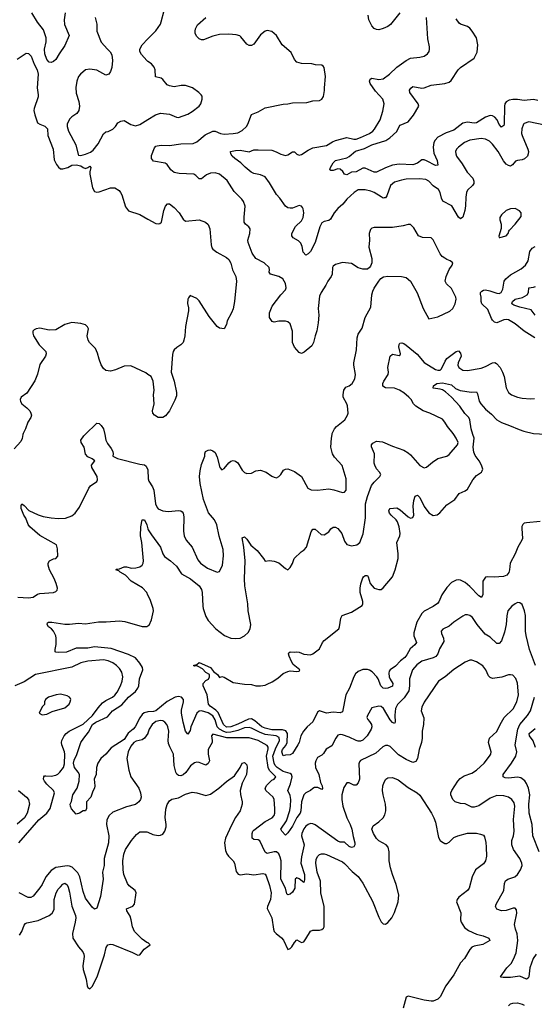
# Model space of a CAD drawing. Header units: inches. Extents: x 2134017 to 2292458, y 756222 to 916513.
# Tile 73 of 256: x 2138872 to 2143398, y 844988 to 853650. Entities that reach past the tile are written whole.
import ezdxf

# ---------------------------------------------------------------- set-up
doc = ezdxf.new("R2010")
doc.units = ezdxf.units.IN
doc.header["$MEASUREMENT"] = 0
for name, color, linetype in [('C1834', 7, 'Continuous'), ('C1835', 7, 'Continuous'), ('C1844', 7, 'Continuous'), ('C1845', 7, 'Continuous')]:
    doc.layers.add(name, color=color, linetype=linetype)

msp = doc.modelspace()

# ---------------------------------------------------------------- linework, layer by layer
at = {"layer": 'C1834', "color": 5}
for points, elevation in [([(2138900.2, 850000), (2138894.2, 849965.8), (2138881.5, 849938.5), (2138824.1, 849875.9)], 480), ([(2138856, 848570), (2138950, 848563.6), (2138989, 848570), (2139030, 848595.5), (2139050, 848602.4), (2139169.5, 848610.5), (2139190, 848618.8), (2139201.2, 848630), (2139203.7, 848650), (2139191.8, 848690), (2139174.9, 848734.9), (2139132.7, 848810), (2139121.2, 848850), (2139122, 848870), (2139135.3, 848890), (2139170, 848906.8), (2139189.2, 848910.8), (2139208.7, 848930), (2139204.7, 848995.3), (2139195.1, 849030), (2139050, 849112.8), (2138959.8, 849190), (2138946.2, 849210), (2138924.7, 849264.7), (2138909.8, 849290), (2138885.7, 849350), (2138884, 849376), (2138890, 849390.4), (2138910, 849376.3), (2138952.9, 849332.9), (2139035.1, 849295.1), (2139079.7, 849279.7), (2139148.2, 849268.2), (2139210, 849261.3), (2139275.5, 849264.5), (2139330, 849285.7), (2139358.7, 849310), (2139399.1, 849360.9), (2139479.3, 849530), (2139496, 849550), (2139551.4, 849588.6), (2139557.2, 849602.8), (2139553.6, 849630), (2139506.6, 849710), (2139503, 849730), (2139532.3, 849770), (2139508.2, 849788.2), (2139470, 849804), (2139450, 849827.3), (2139438.4, 849890), (2139412.3, 849930), (2139409.6, 849949.6), (2139437, 849990), (2139447.2, 850000)], 460), ([(2139620.3, 850000), (2139630.3, 849950), (2139643, 849923), (2139677.6, 849877.6), (2139690.8, 849850), (2139694.8, 849830), (2139691.3, 849810), (2139731.3, 849790), (2139930, 849740.2), (2139970, 849735.3), (2139983.6, 849723.6), (2140000, 849690.5)], 460), ([(2140000, 848588.7), (2139989.7, 848610), (2139952.2, 848652.2), (2139851.6, 848710), (2139802.3, 848762.3), (2139755.1, 848790), (2139742.5, 848802.5), (2139719, 848810), (2139724.1, 848815.9), (2139750, 848819.1), (2139790, 848835.3), (2139810, 848836.5), (2139853.9, 848826.1), (2139892.9, 848827.1), (2139930, 848837.6), (2139950, 848850.5), (2139959.2, 848870), (2139960.3, 848890), (2139947.6, 849050), (2139935.5, 849110), (2139936.8, 849190), (2139950, 849250.6), (2139970.3, 849250), (2139990, 849206), (2140000, 849172.4)], 440), ([(2140000, 847560), (2139990, 847559.1), (2139968.1, 847551.9), (2139950, 847537), (2139930, 847509.1), (2139887.4, 847430), (2139870.1, 847409.9), (2139825.7, 847374.3), (2139790, 847318.3), (2139676.5, 847243.5), (2139630, 847188), (2139584.7, 847150), (2139560.2, 847110), (2139546.7, 847070), (2139544.9, 847010), (2139527.7, 846970), (2139533, 846910), (2139530.4, 846890), (2139516.1, 846863.9), (2139497.1, 846810), (2139461, 846770), (2139458.8, 846710), (2139450, 846689), (2139430, 846689), (2139398, 846670), (2139370, 846661.2), (2139328.6, 846708.6), (2139317.6, 846730), (2139316.2, 846750), (2139326.5, 846773.5), (2139339.7, 846830), (2139377.4, 846890), (2139396.3, 846950), (2139398, 847010), (2139387.1, 847030), (2139353, 847070), (2139346, 847110), (2139350, 847136.1), (2139374, 847186), (2139410, 847290.2), (2139435.8, 847330), (2139478.5, 847381.5), (2139511.7, 847450), (2139540.2, 847470), (2139643.6, 847516.4), (2139688.1, 847570), (2139770, 847622.9), (2139830, 847689.1), (2139890, 847738.8), (2139911.4, 847770), (2139918.9, 847790), (2139924.5, 847850), (2139955.5, 847930), (2139951.3, 847950), (2139928.3, 847990), (2139890, 848034.9), (2139830, 848065.8), (2139677.8, 848117.9), (2139530, 848132.2), (2139470, 848120.2), (2139370, 848120.3), (2139284.8, 848084.8), (2139210, 848082), (2139190, 848086.6), (2139185.2, 848090), (2139185.2, 848110), (2139193.6, 848153.6), (2139194, 848210), (2139189, 848230), (2139169.2, 848270), (2139151.5, 848291.5), (2139126, 848310), (2139113.2, 848330), (2139115.3, 848344.7), (2139126, 848350), (2139154, 848350), (2139270, 848332.6), (2139310, 848331.3), (2139390, 848339.7), (2139450, 848335.2), (2139566, 848354), (2139632.1, 848352.1), (2139750, 848361.2), (2139796.3, 848356.3), (2139950, 848310.5), (2139989.5, 848310.5), (2140000, 848316.8)], 440), ([(2138864.8, 846410), (2139041, 846610), (2139110.8, 846670), (2139141.4, 846710), (2139176.8, 846850), (2139170.5, 846870.5), (2139110, 846923.5), (2139088.7, 846950), (2139081.7, 846970), (2139082.9, 846990), (2139090, 846997.1), (2139101.1, 846998.9), (2139150, 846995.8), (2139190, 847002.7), (2139207.9, 847012.1), (2139226.3, 847030), (2139256, 847070), (2139264.9, 847104.9), (2139269.7, 847190), (2139266.3, 847210), (2139241.7, 847270), (2139239.2, 847290), (2139241.5, 847310), (2139264.2, 847350), (2139281, 847370), (2139306.6, 847390), (2139430, 847454), (2139513.7, 847530), (2139562.6, 847597.4), (2139600.8, 847639.2), (2139630, 847659.4), (2139689.7, 847690), (2139710, 847707.1), (2139730, 847734), (2139759.2, 847790), (2139773.3, 847830), (2139778, 847870), (2139769.8, 847909.8), (2139750, 847942.9), (2139724.2, 847970), (2139690, 847993.1), (2139650, 848010.8), (2139610, 848019.3), (2139470, 848008.1), (2139410, 847992.2), (2139330, 847954.5), (2139010, 847889.2), (2138910, 847826.4), (2138830, 847788.4)], 460), ([(2140000, 847374.8), (2139998.5, 847370), (2139970.7, 847329.3), (2139950, 847316.1), (2139897.6, 847302.4), (2139874.9, 847290), (2139850, 847258.7), (2139824.9, 847210), (2139812.9, 847150), (2139832.4, 847047.6), (2139849.4, 846989.4), (2139919.6, 846890), (2139934.3, 846850), (2139939.5, 846810), (2139933.7, 846790), (2139920.4, 846770), (2139890, 846745.6), (2139810, 846726.6), (2139690, 846678.3), (2139659.5, 846650), (2139637.4, 846610), (2139635.8, 846570), (2139655.2, 846470), (2139653.4, 846410), (2139615, 846270), (2139614.3, 846210), (2139601.1, 846150), (2139605.8, 846090), (2139582.7, 845937.3), (2139550, 845833.2), (2139530, 845823.7), (2139510, 845841.6), (2139450, 845922.7), (2139430, 845979.3), (2139402.2, 846110), (2139384.6, 846144.6), (2139333.4, 846193.4), (2139310, 846204.1), (2139290, 846205.9), (2139190, 846190.4), (2139150, 846165.2), (2139103.2, 846110), (2139070, 846043), (2139050, 846012.8), (2138990, 845939.5), (2138970, 845926.6), (2138946.5, 845926.5), (2138867.6, 845967.6)], 460), ([(2138860.5, 846870), (2138930.7, 846810.7), (2138948.2, 846790), (2138959.2, 846750), (2138938.9, 846670), (2138913.6, 846630), (2138848.5, 846571.5)], 480), ([(2140000, 845530.2), (2139990, 845532.4), (2139950, 845561.8), (2139883, 845630), (2139864, 845670), (2139852.5, 845732.5), (2139842.4, 845762.4), (2139815.5, 845810), (2139811, 845829), (2139867.1, 845852.9), (2139881.6, 845870), (2139895.3, 845970), (2139886.4, 845990), (2139835.3, 846030), (2139820.8, 846050), (2139788.2, 846130), (2139780.7, 846170), (2139779.1, 846250), (2139786.9, 846310), (2139803.2, 846350), (2139854.6, 846430), (2139898.2, 846481.8), (2139930, 846504.4), (2139990, 846506.6), (2140000, 846502.2)], 480), ([(2138870, 845595.6), (2138890, 845627.6), (2138910, 845685.1), (2138922, 845698), (2138935.3, 845704.7), (2139033.5, 845726.5), (2139130.2, 845769.8), (2139157.6, 845790), (2139170.3, 845810), (2139173.9, 845826.1), (2139175.6, 845910), (2139191.8, 845970), (2139210, 846000.7), (2139230, 846022.9), (2139250, 846043.7), (2139270, 846054), (2139290, 846039.3), (2139297.6, 846017.6), (2139310, 845974), (2139330.5, 845850.5), (2139362, 845770), (2139365.1, 845750), (2139361.1, 845710), (2139337.6, 845610), (2139340.4, 845570), (2139390, 845493.7), (2139426.6, 845450), (2139436.2, 845430), (2139437.8, 845410), (2139427.8, 845327.8), (2139430, 845294), (2139455.3, 845210), (2139465.4, 845150), (2139470, 845137.2), (2139490, 845123.7), (2139510, 845146), (2139554, 845230), (2139617.6, 845422.4), (2139631.7, 845488.3), (2139647.4, 845512.6), (2139670, 845517.7), (2139690, 845513.6), (2139864.4, 845444.4), (2139910, 845420.5), (2139930, 845424.5), (2139967, 845473), (2140000, 845496.6)], 480)]:
    msp.add_lwpolyline(points, dxfattribs=dict(at, elevation=elevation))
at = {"layer": 'C1834', "color": 5, "elevation": 480}
msp.add_lwpolyline([(2139230, 847715.1), (2139192, 847710), (2139124.7, 847690), (2139098, 847670), (2139091, 847650), (2139090, 847626), (2139070, 847606), (2139044.7, 847550), (2139070, 847536), (2139110, 847542), (2139156.6, 847563.4), (2139270, 847594.9), (2139307, 847630), (2139317, 847650), (2139320.9, 847670), (2139318, 847678), (2139309, 847690), (2139290, 847700.9)], close=True, dxfattribs=at)
at = {"layer": 'C1835', "color": 5}
for points, elevation in [([(2139272.9, 853710), (2139264.3, 853650), (2139267.1, 853607.1), (2139307.9, 853510), (2139270, 853422.9), (2139218.7, 853350), (2139190, 853299.3), (2139170, 853282), (2139150, 853274), (2139130, 853276.2), (2139110, 853298.4), (2139092.8, 853350), (2139089.9, 853390.1), (2139103.7, 853456.3), (2139105, 853490), (2139081.7, 853561.7), (2139028.9, 853628.9), (2138977.7, 853710)], 460), ([(2139537.1, 853670), (2139550.4, 853610), (2139550.4, 853550), (2139590, 853451), (2139642.8, 853390), (2139667.9, 853367.9), (2139681.1, 853341.1), (2139688, 853290), (2139682, 853230), (2139670, 853195.3), (2139654.8, 853170), (2139630, 853161.2), (2139550, 853206), (2139490, 853215.1), (2139450, 853209.6), (2139405.5, 853170), (2139390, 853149.2), (2139373.4, 853110), (2139367, 853053), (2139370, 853004.7), (2139391.6, 852930), (2139398.3, 852890), (2139393.4, 852850), (2139374.1, 852825.9), (2139330, 852796.3), (2139310, 852775.1), (2139289.1, 852730), (2139289.2, 852709.2), (2139300.3, 852670), (2139364.9, 852550), (2139384.9, 852464.9), (2139390, 852458), (2139410, 852454.8), (2139450, 852467.3), (2139494.7, 852485.3), (2139518, 852502), (2139563, 852557), (2139610, 852644.7), (2139630, 852664.7), (2139650, 852666), (2139690, 852688), (2139714.5, 852710), (2139736.6, 852743.4), (2139761.5, 852758.5), (2139790, 852762), (2139849, 852729), (2139890, 852716.4), (2139930, 852728.8), (2140000, 852771.6)], 480), ([(2140000, 853282.2), (2139989.6, 853289.6), (2139943.7, 853343.7), (2139929.4, 853369.4), (2139929.5, 853390), (2139949.5, 853430), (2140000, 853480.6)], 480), ([(2138850, 853303.9), (2138930, 853354.3), (2138950, 853352.8), (2138972.8, 853330), (2138999.2, 853259.2), (2139026.9, 853210), (2139035.5, 853170), (2139025.7, 853050), (2139035.6, 852990), (2139034.5, 852970), (2138999.2, 852870), (2138997.4, 852850), (2139006, 852814), (2139030, 852742), (2139049.7, 852729.7), (2139094.5, 852714.6), (2139117.6, 852690), (2139120.8, 852630), (2139165.6, 852510), (2139176.5, 852416.5), (2139196.5, 852376.5), (2139213.6, 852353.6), (2139230, 852338), (2139250, 852338), (2139294, 852350), (2139330.9, 852369.1), (2139370, 852374), (2139410, 852364), (2139430, 852348.7), (2139450, 852342), (2139471.6, 852348.4), (2139490, 852362), (2139497.2, 852350), (2139489, 852311), (2139489.3, 852290), (2139511.8, 852170), (2139530, 852139.3), (2139550, 852132.3), (2139570, 852134.5), (2139670, 852171.5), (2139710, 852169.6), (2139746, 852146), (2139759.6, 852130), (2139770, 852109), (2139802.6, 852002.6), (2139830, 851969.2), (2139930, 851935.1), (2140000, 851895.6)], 480), ([(2140000, 850529.3), (2139982, 850542), (2139850, 850606), (2139790, 850602), (2139715.3, 850570), (2139670, 850557.3), (2139630, 850563), (2139610, 850580.5), (2139590, 850614.9), (2139570, 850664.9), (2139556.2, 850716.2), (2139537.5, 850757.5), (2139486.7, 850810), (2139473.6, 850830), (2139465.8, 850870), (2139476.4, 850930), (2139468.5, 850948.5), (2139450, 850964.9), (2139410, 850977.6), (2139330, 850987.2), (2139270, 850967.7), (2139190, 850921.5), (2139130, 850919.6), (2139050, 850936.3), (2139018, 850930), (2138999.3, 850920.7), (2138988.7, 850910), (2138986.3, 850893.7), (2138994.5, 850870), (2139043.5, 850790), (2139102.4, 850730), (2139106, 850710), (2139097.6, 850690), (2139050, 850618), (2139029, 850531), (2139006, 850474), (2138935.5, 850364.5), (2138885.2, 850330), (2138876.2, 850310), (2138879.7, 850290), (2138891.5, 850270), (2138936, 850236), (2138960.5, 850210), (2138971.1, 850190), (2138975.1, 850170), (2138969.7, 850150), (2138943, 850110), (2138922, 850050), (2138902, 850010), (2138900.2, 850000)], 480), ([(2139447.2, 850000), (2139550, 850101), (2139570, 850098), (2139590, 850081), (2139610, 850051), (2139620.3, 850000)], 460)]:
    msp.add_lwpolyline(points, dxfattribs=dict(at, elevation=elevation))
at = {"layer": 'C1844', "color": 5}
for points, elevation in [([(2140000, 849690.5), (2140000.2, 849690), (2140002.9, 849610), (2140009, 849591), (2140040.7, 849540.7), (2140051.8, 849511.8), (2140067, 849390), (2140079.7, 849359.7), (2140090, 849346.7), (2140130, 849327.9), (2140176.6, 849323.4), (2140273, 849333), (2140290, 849330.4), (2140301.1, 849321.1), (2140310.4, 849310), (2140316.9, 849276.9), (2140311.7, 849150), (2140318.9, 849110), (2140337, 849070), (2140389.2, 849009.2), (2140438.6, 848898.6), (2140462.4, 848870), (2140524, 848824), (2140610, 848790.6), (2140630, 848794.8), (2140656.4, 848850), (2140665.3, 848934.7), (2140660.3, 848990), (2140627.1, 849107.1), (2140606.3, 849206.3), (2140584.2, 849250), (2140531.6, 849311.6), (2140489.2, 849429.2), (2140458.6, 849570), (2140452.9, 849630), (2140458, 849682), (2140470, 849738), (2140499, 849810), (2140499, 849830), (2140506, 849850), (2140530, 849862.8), (2140550, 849866), (2140570, 849858), (2140590, 849842), (2140610, 849802), (2140630.9, 849710.9), (2140650, 849691.3), (2140670, 849701), (2140710, 849751), (2140730, 849766), (2140750, 849771), (2140770, 849766), (2140790, 849750.8), (2140830, 849686), (2140850, 849666.8), (2140870, 849657.3), (2140910, 849660.7), (2140950, 849680.5), (2140990, 849686), (2141041, 849670), (2141090, 849635.5), (2141110, 849624.9), (2141130, 849620.7), (2141150, 849630.8), (2141169.6, 849650.4), (2141192.7, 849687.3), (2141210, 849696), (2141230, 849698.8), (2141290, 849674.8), (2141350, 849630.8), (2141406.8, 849530), (2141434.4, 849514.4), (2141490.3, 849510.3), (2141590, 849521.8), (2141634.7, 849514.7), (2141710, 849491), (2141730, 849494.8), (2141742.7, 849510), (2141744.5, 849610), (2141707.8, 849727.8), (2141640.1, 849800.1), (2141622.4, 849830), (2141609.7, 849890), (2141613.6, 849970), (2141618.9, 850000)], 460), ([(2140000, 849172.4), (2140002.8, 849162.8), (2140030, 849118.8), (2140110, 849010.8), (2140130.3, 848950.3), (2140146.9, 848926.9), (2140198, 848890), (2140250, 848843.1), (2140295.8, 848775.8), (2140373.4, 848730), (2140451.4, 848670), (2140470, 848638), (2140478, 848610), (2140482, 848490), (2140486.9, 848470), (2140510, 848398.8), (2140530, 848364.9), (2140598, 848290), (2140673.7, 848233.7), (2140730.2, 848210.2), (2140770, 848205.2), (2140810, 848210.3), (2140850.6, 848229.4), (2140881.2, 848258.8), (2140899.8, 848290), (2140906, 848330), (2140882.6, 848450), (2140878.6, 848510), (2140852.4, 848670), (2140849.1, 848730), (2140854.7, 848890), (2140844.7, 849010), (2140830, 849092), (2140850, 849101), (2140870, 849080.7), (2140906.2, 849026.2), (2140960, 848980), (2141017.3, 848910), (2141030, 848886.8), (2141070, 848893.4), (2141110, 848886.8), (2141150, 848870.7), (2141210, 848821), (2141230, 848811), (2141250, 848831), (2141270, 848866), (2141287.3, 848910), (2141346.6, 848970), (2141374.3, 848985.7), (2141394.7, 849010), (2141435.4, 849144.6), (2141450, 849167.7), (2141470, 849168), (2141522.5, 849122.5), (2141550, 849118.4), (2141590, 849144.9), (2141610, 849170.4), (2141630, 849186.7), (2141650, 849186.4), (2141670, 849174.9), (2141705.5, 849130), (2141730, 849062.8), (2141750, 849033), (2141790, 849022.6), (2141837.2, 849030), (2141863.7, 849050), (2141894, 849126), (2141913.5, 849266.5), (2141914.4, 849390), (2141930, 849455.8), (2141967, 849553), (2141990, 849582.3), (2142039.6, 849630), (2142047, 849650), (2142037, 849670), (2142010, 849699.5), (2141994.5, 849730), (2141990.9, 849750), (2141993.3, 849830), (2141966.8, 849893.2), (2141966, 849910), (2141976.6, 849923.4), (2142010, 849942), (2142064.4, 849935.6), (2142150, 849898.8), (2142250, 849863.2), (2142290, 849840.2), (2142310, 849822.3), (2142390, 849728), (2142430, 849707.2), (2142450, 849712.7), (2142501.8, 849758.2), (2142550, 849788.5), (2142630, 849810.4), (2142650, 849826), (2142722.7, 849910), (2142729.2, 849930), (2142711.6, 849970), (2142691.4, 850000)], 440), ([(2143450, 849236.8), (2143330, 849224), (2143310, 849219.8), (2143296, 849210), (2143288, 849192), (2143287.1, 849172.9), (2143293.8, 849086.2), (2143288.6, 849070), (2143252.5, 849010), (2143228.4, 848950), (2143186.4, 848870), (2143180.6, 848810), (2143173.2, 848786.8), (2143155.3, 848764.7), (2143128.7, 848751.3), (2143045.2, 848745.2), (2142990, 848749.8), (2142970, 848744.4), (2142962.3, 848737.7), (2142946, 848710), (2142946.2, 848593.8), (2142932.5, 848567.5), (2142910, 848580.3), (2142830, 848663.4), (2142790, 848697.5), (2142750, 848719), (2142730, 848723.1), (2142710, 848720.8), (2142670, 848699.3), (2142630, 848654.6), (2142584.6, 848590), (2142558.6, 848530), (2142545.9, 848514.1), (2142510, 848487.7), (2142430, 848445.9), (2142410, 848427.5), (2142364.1, 848350), (2142337.5, 848257.5), (2142337.2, 848230), (2142361.2, 848170), (2142347.7, 848150), (2142305.4, 848114.6), (2142277.2, 848062.8), (2142259.8, 848040.2), (2142221.6, 848010), (2142178.3, 847961.7), (2142129, 847931), (2142121.5, 847918.5), (2142118.2, 847901.8), (2142121.4, 847870), (2142129.1, 847849.1), (2142153.1, 847810), (2142150, 847787.7), (2142110, 847769), (2142090, 847765.2), (2142067.6, 847770), (2142048.5, 847790), (2142026.3, 847850), (2142014.3, 847870), (2141972.7, 847912.7), (2141950, 847927.6), (2141930, 847933.4), (2141890, 847932.2), (2141850, 847916.6), (2141825.8, 847894.2), (2141809.6, 847870), (2141771.9, 847770), (2141740.7, 847710), (2141710, 847562), (2141690, 847551.8), (2141630, 847556.9), (2141570.3, 847549.7), (2141510, 847569.7), (2141490, 847556.9), (2141450, 847474.5), (2141400.2, 847430), (2141368.8, 847390), (2141346, 847350), (2141328.7, 847290), (2141317.4, 847270), (2141270, 847195.6), (2141250, 847183.6), (2141210, 847181.2), (2141190, 847175.3), (2141177.4, 847210), (2141183.2, 847230), (2141213.8, 847266.2), (2141224.6, 847290), (2141226.7, 847370), (2141213.3, 847393.3), (2141182.6, 847402.6), (2141090, 847403), (2141030, 847417.3), (2141001.3, 847430), (2140941.4, 847481.4), (2140910, 847498.8), (2140884.3, 847495.7), (2140790, 847451.5), (2140727.6, 847430), (2140690, 847425.5), (2140663.9, 847450), (2140616.3, 847556.3), (2140596, 847576), (2140546.6, 847610), (2140533.5, 847630), (2140520.7, 847710), (2140486.6, 847790), (2140486, 847810), (2140510, 847838), (2140531.9, 847848.1), (2140542.7, 847870), (2140542.7, 847890), (2140508.2, 847908.2), (2140478.6, 847938.6), (2140441.2, 847961.2), (2140430, 847965.2), (2140410, 847962), (2140402, 847970), (2140430, 847978), (2140450, 847994.8), (2140550.2, 847950.2), (2140576.1, 847916.1), (2140611, 847890), (2140630, 847862), (2140650, 847871), (2140670, 847866), (2140750, 847818), (2140850, 847804), (2140910, 847800.7), (2140950, 847790.6), (2140990, 847790.6), (2141030, 847796.3), (2141050, 847804), (2141093.8, 847826.2), (2141141.7, 847858.3), (2141190, 847898.8), (2141230, 847916), (2141250, 847921), (2141310, 847914.8), (2141330, 847918), (2141337.2, 847930), (2141278.7, 847978.7), (2141262.8, 848002.8), (2141240.7, 848050), (2141235.1, 848070), (2141240.1, 848079.9), (2141250, 848090.4), (2141290, 848084.9), (2141310, 848088.2), (2141330, 848084.9), (2141370, 848067.4), (2141430, 848064), (2141450, 848070.4), (2141510, 848115.5), (2141536.4, 848170), (2141550.7, 848189.3), (2141678.4, 848290), (2141685.6, 848310), (2141695.5, 848384.5), (2141708.7, 848410), (2141790, 848438), (2141882.7, 848497.3), (2141889.7, 848510), (2141889.7, 848530.3), (2141867.3, 848610), (2141867.1, 848650), (2141873.1, 848686.9), (2141890, 848741), (2141897.2, 848750), (2141910, 848759.1), (2141930, 848760.7), (2141938, 848750), (2141954.8, 848690), (2141990.8, 848650), (2142030, 848636.4), (2142050, 848638.4), (2142070, 848650.6), (2142150, 848747.7), (2142173, 848810), (2142199.7, 848910), (2142202, 848950), (2142189.8, 849050), (2142216.3, 849110), (2142219.1, 849130), (2142208.9, 849190), (2142194, 849234), (2142184.4, 849250), (2142139.1, 849290), (2142125.1, 849310), (2142118.4, 849330), (2142121.3, 849338.7), (2142131.5, 849348.5), (2142190, 849355.3), (2142219.2, 849339.2), (2142290, 849276.1), (2142310, 849265.8), (2142329.7, 849270.3), (2142338, 849290), (2142334, 849370), (2142339.1, 849420.9), (2142350, 849458.8), (2142370, 849468), (2142390, 849446.4), (2142428.2, 849368.2), (2142470, 849311.2), (2142510, 849289.2), (2142544.4, 849295.6), (2142568.1, 849311.9), (2142630, 849383.1), (2142698.4, 849430), (2142738, 849482), (2142790, 849505.5), (2142810, 849520.3), (2142857, 849603), (2142890, 849640.5), (2142932.7, 849670), (2142940.1, 849679.9), (2142944.5, 849695.5), (2142933.8, 849730), (2142912.5, 849770), (2142877, 849817), (2142865.1, 849845.1), (2142860.1, 849890), (2142868.3, 849970), (2142858.7, 850000)], 420), ([(2140000, 848316.8), (2140010, 848322.8), (2140030, 848371.3), (2140049.5, 848450), (2140047, 848470), (2140018.7, 848550), (2140000, 848588.7)], 440), ([(2143409.2, 847970), (2143355.4, 848110), (2143326.9, 848233.1), (2143321.1, 848270), (2143321.6, 848410), (2143313.3, 848450), (2143290, 848505.2), (2143270, 848520.9), (2143250, 848522), (2143230, 848512), (2143200.7, 848490), (2143165.5, 848450), (2143155.6, 848404.4), (2143151.6, 848330), (2143136.7, 848263.3), (2143110, 848186.6), (2143090, 848161.6), (2143070, 848162.4), (2143010, 848219.1), (2142965.5, 848245.5), (2142895.8, 848330), (2142855.6, 848390), (2142830, 848407.6), (2142810, 848413.6), (2142790, 848413.6), (2142770, 848402.9), (2142690, 848351.3), (2142650, 848314), (2142592.9, 848287.1), (2142579.3, 848270), (2142583.1, 848250), (2142600.9, 848210), (2142601.6, 848178.4), (2142564.1, 848115.9), (2142549.3, 848070), (2142541.4, 848058.6), (2142532.1, 848047.9), (2142510, 848036), (2142410, 848008.3), (2142364.5, 847975.5), (2142325.8, 847930), (2142299.7, 847850), (2142300.9, 847790), (2142293.6, 847746.4), (2142254.7, 847685.3), (2142195, 847625), (2142178.1, 847590), (2142170.7, 847530.7), (2142175.8, 847470), (2142170, 847459.3), (2142150, 847468.4), (2142130, 847489.8), (2142070.7, 847590), (2142050, 847607.1), (2142030, 847609.7), (2141970, 847595.1), (2141930.3, 847530), (2141926, 847510), (2141933.3, 847493.3), (2141950, 847477.1), (2141966, 847450), (2141969, 847430), (2141963.6, 847410), (2141927.4, 847350), (2141890, 847311.2), (2141870, 847303.9), (2141850, 847302.8), (2141830, 847308), (2141770, 847338.5), (2141710, 847358.8), (2141690, 847361.5), (2141670, 847356.3), (2141651.1, 847328.9), (2141618.2, 847261.8), (2141567.8, 847232.2), (2141544.6, 847195.4), (2141530, 847180.7), (2141490, 847159.5), (2141475.6, 847130), (2141471.3, 847110), (2141473, 847070), (2141503.7, 847010), (2141518, 846938), (2141531.3, 846910), (2141533.9, 846886.1), (2141530, 846877.2), (2141494.1, 846894.1), (2141465.3, 846894.7), (2141450, 846887.8), (2141430, 846868.3), (2141390, 846848.5), (2141370, 846829.7), (2141349.2, 846770.8), (2141345.5, 846690), (2141337.9, 846670), (2141309.2, 846630.8), (2141270, 846555.8), (2141230, 846496.3), (2141210, 846476.2), (2141178, 846510), (2141169.8, 846530), (2141219.2, 846600.8), (2141247.4, 846692.6), (2141254.5, 846730), (2141256.7, 846790), (2141250, 846824.7), (2141230.5, 846870), (2141252.7, 846927.3), (2141267.2, 846990), (2141262.5, 847010), (2141250, 847019.9), (2141190, 847037.4), (2141137.1, 847070), (2141118.6, 847090), (2141111.2, 847110), (2141099.5, 847170), (2141123.1, 847236.9), (2141157.6, 847310), (2141155, 847335), (2141129, 847349), (2141030, 847360.8), (2140980.9, 847380.9), (2140910, 847418.7), (2140890, 847423.7), (2140850, 847419.7), (2140790, 847397.7), (2140730, 847382.3), (2140690, 847380.7), (2140667.6, 847387.6), (2140628.4, 847408.4), (2140610, 847429.9), (2140592.3, 847490), (2140570, 847527.3), (2140530, 847551), (2140470, 847570.8), (2140450, 847568.4), (2140428.9, 847550), (2140377.8, 847430), (2140370, 847398), (2140350, 847363.7), (2140330, 847392.3), (2140309.9, 847470), (2140296.5, 847550), (2140296.5, 847576.5), (2140314, 847650), (2140312.6, 847670), (2140295.4, 847690), (2140270, 847696.2), (2140238, 847690), (2140170, 847652.1), (2140070, 847570.4), (2140050, 847564.2), (2140000, 847560)], 440), ([(2143414.9, 845430), (2143388.3, 845391.7), (2143359.6, 845310), (2143350.4, 845229.6), (2143342.8, 845217.2), (2143330, 845209.2), (2143270, 845235.1), (2143190, 845224.7), (2143123.3, 845223.3), (2143105.6, 845225.6), (2143102, 845230), (2143156.9, 845310), (2143193.3, 845346.7), (2143216.1, 845383.9), (2143237.6, 845442.4), (2143253.4, 845550), (2143247.6, 845607.6), (2143232.2, 845650), (2143223.7, 845690), (2143243.8, 845790), (2143240.4, 845820.4), (2143230, 845833), (2143212.8, 845832.8), (2143150, 845813.3), (2143110, 845811.5), (2143070, 845825.6), (2143056.2, 845850), (2143062.4, 845870), (2143131.2, 845988.8), (2143137.3, 846050), (2143145.2, 846074.8), (2143165.1, 846090), (2143225.6, 846110), (2143250, 846128.9), (2143278, 846170), (2143290.7, 846209.3), (2143288.5, 846230), (2143272.1, 846270), (2143215.6, 846350), (2143199.3, 846390), (2143201.4, 846430), (2143215.9, 846470), (2143219.8, 846510), (2143215.3, 846615.3), (2143226.2, 846730), (2143220, 846760), (2143200.5, 846790), (2143170.6, 846810.6), (2143130, 846821.2), (2143070, 846824.4), (2143010, 846801.2), (2142910, 846734.2), (2142870, 846721), (2142850, 846723.1), (2142790, 846753), (2142750, 846753.3), (2142701.2, 846770), (2142681.6, 846790), (2142663.5, 846830), (2142663, 846850), (2142671.6, 846870), (2142725.4, 846950), (2142746.5, 846973.5), (2142782.2, 846997.8), (2142850, 847020.8), (2142890, 847046.5), (2142956.4, 847110), (2143005.1, 847170), (2143016.4, 847190), (2143018.2, 847210), (2142996.3, 847290), (2143003.7, 847330), (2143070, 847388.2), (2143098.2, 847450), (2143133.6, 847510), (2143211.5, 847588.5), (2143243.1, 847650), (2143258.9, 847710), (2143250, 847814), (2143235.5, 847855.5), (2143210, 847882.9), (2143190, 847888), (2143170, 847885.4), (2143113.1, 847866.9), (2143030, 847853.5), (2143010, 847863.5), (2142996.6, 847876.6), (2142970.7, 847930.7), (2142945.2, 847965.2), (2142890, 847999.7), (2142850, 848014.7), (2142830, 848014.3), (2142790, 847999.1), (2142690, 847932.4), (2142614.4, 847870), (2142556.4, 847830), (2142430, 847646.6), (2142410, 847601.2), (2142404.2, 847570), (2142427.3, 847507.3), (2142423.6, 847450), (2142412.9, 847390), (2142411.5, 847328.5), (2142405.3, 847290), (2142384.9, 847230), (2142370.3, 847150), (2142354.8, 847125.2), (2142330, 847115.4), (2142270, 847141.2), (2142203.6, 847183.6), (2142130, 847255.1), (2142110, 847264.8), (2142090, 847264.8), (2142066.4, 847253.6), (2142003.9, 847196.1), (2141868.4, 847131.6), (2141859.9, 847120.1), (2141855.1, 847104.9), (2141860.2, 846970), (2141850, 846935.1), (2141830, 846915.6), (2141810, 846916.9), (2141770, 846936.9), (2141750, 846935.6), (2141724.2, 846895.8), (2141705.6, 846830), (2141704.3, 846790), (2141713.5, 846730), (2141748.1, 846630), (2141779.1, 846570), (2141793.9, 846530), (2141804.5, 846464.5), (2141819.1, 846410), (2141819.5, 846390), (2141810, 846372.3), (2141790, 846368.4), (2141770, 846375.1), (2141730, 846414.5), (2141690, 846415.6), (2141670, 846423.5), (2141470, 846566.8), (2141450, 846576.1), (2141430, 846577.6), (2141410, 846570.9), (2141390, 846556.4), (2141370, 846531.1), (2141352.1, 846490), (2141351.1, 846470), (2141373.5, 846390), (2141350, 846286), (2141344.5, 846230), (2141376.4, 846130), (2141377.7, 846082.3), (2141370, 846059.3), (2141330, 846092.8), (2141310, 846100.3), (2141293.7, 846090), (2141290.9, 846010), (2141270, 845973.5), (2141250, 845956.4), (2141230, 845951.6), (2141221.2, 845961.2), (2141209.1, 846010), (2141169.5, 846089.5), (2141170.4, 846250.4), (2141163.4, 846283.4), (2141151, 846311), (2141130, 846328.5), (2141110, 846329.8), (2141050, 846316), (2141030, 846326.3), (2140985.2, 846425.2), (2140970, 846434.6), (2140930, 846438.5), (2140917.7, 846450), (2140916.6, 846456.6), (2140917.3, 846490), (2140922.5, 846510), (2140930, 846519.6), (2141030, 846596.5), (2141093, 846630), (2141109.7, 846650), (2141115.3, 846670), (2141117.3, 846710), (2141109.7, 846790), (2141100.4, 846810), (2141037.8, 846870), (2141031.6, 846890), (2141044.9, 846915.2), (2141090, 846958.6), (2141109.6, 846970), (2141123.6, 846990), (2141070, 847044.5), (2141057.8, 847070), (2141041.5, 847170), (2141056.4, 847236.4), (2141057, 847250), (2141050, 847263.5), (2140970, 847308.6), (2140890, 847333.8), (2140693.8, 847333.8), (2140570, 847363.6), (2140558.7, 847350), (2140565.7, 847310), (2140564.2, 847290), (2140530.2, 847229.8), (2140528.7, 847190), (2140541.3, 847130), (2140530, 847106.6), (2140510, 847092.4), (2140450, 847115.2), (2140430, 847117.5), (2140410, 847113.5), (2140374.6, 847085.4), (2140332.1, 847027.9), (2140310, 847006.8), (2140290, 846998.2), (2140270, 847000.4), (2140253.7, 847013.7), (2140244.2, 847030), (2140232, 847090), (2140223.5, 847190), (2140191.8, 847251.8), (2140182, 847282), (2140178.7, 847310), (2140182.5, 847390), (2140173.7, 847430), (2140164.8, 847450), (2140148.4, 847470), (2140130, 847483.1), (2140110, 847486), (2140070, 847474.9), (2140038, 847450), (2140011.2, 847410), (2140000, 847374.8)], 460), ([(2143440.3, 846330), (2143386.3, 846470), (2143379.5, 846570), (2143353.4, 846670), (2143348.9, 846748.9), (2143358.5, 846830), (2143347.9, 846890), (2143330, 846929.7), (2143313.6, 846953.6), (2143280.9, 846980.9), (2143250, 846987.2), (2143170, 846978), (2143141.8, 846981.8), (2143124.5, 846990), (2143125.1, 847010), (2143199, 847110), (2143236.1, 847170), (2143245.8, 847210), (2143229.8, 847270), (2143253.2, 847410), (2143271.4, 847450), (2143339.8, 847530), (2143365.6, 847570), (2143399.9, 847690)], 440), ([(2143410, 847247.6), (2143387.1, 847307.1), (2143354.5, 847350), (2143354, 847370), (2143406.1, 847413.9)], 420), ([(2140000, 846502.2), (2140043, 846483), (2140090, 846473.7), (2140110, 846475.8), (2140130, 846485.6), (2140149.1, 846510.9), (2140159.5, 846550), (2140161.1, 846570), (2140151.6, 846631.6), (2140156, 846704), (2140170, 846746), (2140190, 846779.5), (2140210, 846791.6), (2140270, 846803.6), (2140330, 846837.7), (2140390, 846855.1), (2140430, 846849.7), (2140510, 846824.2), (2140550, 846836.9), (2140623, 846890), (2140690, 846949.5), (2140761.3, 846998.7), (2140811, 847070), (2140830, 847108.7), (2140850, 847116), (2140870, 847095.3), (2140874, 847070), (2140866.6, 847010), (2140827.8, 846932.2), (2140811.6, 846870), (2140813.4, 846833.4), (2140829.6, 846770), (2140829.6, 846749.6), (2140810, 846690.7), (2140770, 846630.7), (2140734.8, 846565.2), (2140682.3, 846450), (2140674.2, 846410), (2140682.6, 846342.6), (2140692.9, 846312.9), (2140708, 846290), (2140749.6, 846250), (2140762, 846230), (2140776.6, 846156.6), (2140793.2, 846133.2), (2140810, 846127.4), (2140870, 846136.5), (2140930, 846127.7), (2141010, 846138.7), (2141030, 846131.6), (2141038.8, 846118.8), (2141070, 846034.5), (2141083.4, 845970), (2141077.3, 845910), (2141051.3, 845850), (2141049.9, 845829.9), (2141090.9, 845750), (2141102.9, 845650), (2141111.6, 845630), (2141126.6, 845610), (2141174.4, 845574.4), (2141193.7, 845553.7), (2141230, 845469.2), (2141250, 845478), (2141266.1, 845493.9), (2141290, 845533.2), (2141310, 845554), (2141350, 845532), (2141370, 845538.4), (2141390, 845562.9), (2141430, 845631.3), (2141450, 845641.1), (2141510, 845641), (2141530, 845646.9), (2141543.4, 845656.6), (2141550.2, 845669.8), (2141551.4, 845850), (2141521.4, 845970), (2141517.5, 846070), (2141489.4, 846150), (2141477.2, 846230), (2141479.4, 846260.6), (2141490, 846289.4), (2141510, 846306.3), (2141527.2, 846312.8), (2141550, 846313.3), (2141570, 846307.4), (2141710, 846240.7), (2141730, 846226.8), (2141796.6, 846156.6), (2141850, 846112.1), (2141890, 846054), (2141975.1, 845895.1), (2142030, 845755.1), (2142050, 845715.1), (2142070, 845695.1), (2142090, 845692.7), (2142110, 845709.3), (2142143.8, 845750), (2142170, 845797.2), (2142201.3, 845890), (2142207, 845950), (2142183.4, 846043.4), (2142150, 846130.8), (2142132.9, 846190), (2142123.1, 846250), (2142123.1, 846330), (2142112.7, 846370), (2142096.3, 846390), (2142030, 846426.7), (2142010, 846446.4), (2141983.1, 846490), (2141970.6, 846530), (2141981.1, 846558.9), (2142030, 846592.7), (2142070, 846629.4), (2142084.8, 846655.2), (2142093.7, 846690), (2142093.4, 846710), (2142088.9, 846750), (2142068.1, 846830), (2142063.2, 846870), (2142066.5, 846910), (2142077, 846943), (2142092.3, 846967.7), (2142110, 846979.7), (2142150, 846982.4), (2142202.1, 846962.1), (2142290, 846894), (2142366.6, 846850), (2142390, 846829.4), (2142493.5, 846670), (2142513.3, 846630), (2142528.6, 846590), (2142554.9, 846454.9), (2142569.8, 846429.8), (2142581.4, 846421.5), (2142610, 846404), (2142630, 846402), (2142650, 846414), (2142690, 846454.5), (2142724.7, 846470), (2142810, 846494.3), (2142890, 846492.8), (2142926.3, 846486.3), (2142950, 846475.1), (2142960.8, 846460.8), (2142972.7, 846412.7), (2142975.8, 846370), (2142976.8, 846290), (2142968.3, 846250), (2142950, 846223.7), (2142879.6, 846170), (2142851.3, 846110), (2142826.6, 846010), (2142809.3, 845990), (2142735.6, 845930), (2142719.7, 845910), (2142713, 845890), (2142752.7, 845792.7), (2142749.8, 845730.2), (2142754.5, 845710), (2142784.5, 845664.5), (2142818.9, 845638.9), (2142890, 845605.1), (2142948, 845590), (2142998, 845570), (2143008, 845550), (2142945.6, 845514.4), (2142870, 845500.7), (2142849, 845490), (2142830, 845471), (2142783.6, 845390), (2142750, 845354), (2142690, 845248.2), (2142619.7, 845150), (2142570, 845053.4), (2142550, 845032.7), (2142510, 845016.4), (2142490, 845014.9), (2142430, 845025.5), (2142290, 845060.7), (2142270, 845051), (2142245.7, 844954.3)], 480), ([(2140000, 845496.6), (2140018.8, 845510), (2140001, 845530), (2140000, 845530.2)], 480), ([(2143170, 844975.1), (2143190, 844991.1), (2143210, 844997.7), (2143250, 844999.8), (2143290, 844990.7), (2143310, 844979.8)], 480)]:
    msp.add_lwpolyline(points, dxfattribs=dict(at, elevation=elevation))
at = {"layer": 'C1845', "color": 5}
for points, elevation in [([(2140000, 853480.6), (2140070, 853550.7), (2140109.6, 853610), (2140117.4, 853630), (2140143, 853730), (2140151.5, 853811.5), (2140149.3, 853870), (2140142.7, 853890), (2140128, 853910), (2140110, 853917.2), (2140090, 853917.2), (2140010, 853889.3), (2140000, 853883.5)], 480), ([(2141618.9, 850000), (2141620.7, 850010), (2141639.5, 850050), (2141658, 850070), (2141732.3, 850130), (2141756.2, 850170), (2141760.7, 850190), (2141753.8, 850253.8), (2141749.4, 850270), (2141717.6, 850330), (2141715.6, 850350), (2141722, 850390), (2141741.3, 850418.7), (2141770, 850430.4), (2141795.6, 850450), (2141818.7, 850490), (2141825.1, 850530), (2141809.7, 850609.7), (2141809.7, 850630), (2141835.1, 850744.9), (2141838.9, 850850), (2141850, 850882.8), (2141882.7, 850937.3), (2141909.6, 851030), (2141959.8, 851120.2), (2141969.8, 851230.2), (2141977.5, 851262.5), (2141990, 851287.3), (2142029.6, 851350.4), (2142047.7, 851372.3), (2142072.3, 851387.7), (2142110, 851393.4), (2142230, 851390.7), (2142270, 851380.7), (2142308.4, 851348.4), (2142366.9, 851246.9), (2142420.4, 851110), (2142470, 851018), (2142550, 851037.3), (2142654.3, 851085.7), (2142682.9, 851110), (2142703.5, 851150), (2142711.2, 851190), (2142707.6, 851210), (2142670, 851286.6), (2142625.1, 851325.1), (2142613.3, 851350), (2142621.6, 851390), (2142650, 851451.3), (2142675.3, 851490), (2142682, 851510), (2142658, 851530), (2142630, 851539.3), (2142610, 851552.3), (2142588.2, 851568.2), (2142569.7, 851589.7), (2142510, 851714.5), (2142489.7, 851729.7), (2142414.5, 851734.5), (2142379.3, 851750), (2142338, 851818), (2142310, 851849), (2142290, 851849.2), (2142244.4, 851835.6), (2142150, 851820.5), (2141990, 851822), (2141970, 851815.3), (2141956, 851804), (2141946.8, 851770), (2141948, 851710), (2141942.4, 851650), (2141970.5, 851549.5), (2141968.2, 851511.8), (2141958.8, 851481.2), (2141950, 851469), (2141930, 851456), (2141890, 851454), (2141850, 851467.6), (2141790, 851505.6), (2141710, 851514), (2141650, 851495.1), (2141630, 851481.2), (2141623, 851470), (2141619.2, 851410), (2141611.3, 851390), (2141580.9, 851350), (2141566, 851314), (2141522.7, 851250), (2141510, 851217.2), (2141497.1, 851110), (2141503.2, 851050), (2141498.2, 850981.8), (2141486.8, 850913.2), (2141470.3, 850870), (2141456.4, 850810), (2141440.3, 850779.7), (2141374.7, 850725.3), (2141350, 850714), (2141330, 850722.9), (2141289.8, 850769.8), (2141271.5, 850810), (2141271, 850910), (2141250, 850974), (2141230, 850993.3), (2141210, 850998.9), (2141150, 850997.4), (2141110, 850989.6), (2141093.8, 850993.8), (2141069.6, 851030), (2141069.6, 851070), (2141093.6, 851130), (2141169.6, 851230), (2141210, 851274.8), (2141215.1, 851290), (2141210, 851328.7), (2141187.8, 851370), (2141150, 851389.7), (2141077, 851410), (2141066, 851430), (2141069.6, 851450), (2141066, 851470), (2141023.6, 851510), (2140948.9, 851548.9), (2140917.2, 851597.2), (2140880.7, 851690), (2140879.8, 851710), (2140895.4, 851770), (2140898.4, 851810), (2140886.5, 851826.5), (2140858, 851850), (2140847.6, 851870), (2140845.9, 851914.1), (2140854, 852010), (2140840.5, 852050), (2140825.7, 852070), (2140758.2, 852138.2), (2140695.8, 852235.8), (2140630, 852290.9), (2140590, 852303.1), (2140550, 852300.3), (2140515.1, 852284.9), (2140470, 852249.7), (2140450, 852249.7), (2140420.3, 852280.3), (2140404, 852290), (2140275.8, 852295.8), (2140230, 852305.1), (2140200.9, 852330), (2140170, 852376), (2140150, 852386.6), (2140050, 852404.7), (2140029.8, 852430), (2140030, 852454.8), (2140057.2, 852522.8), (2140070, 852536.3), (2140080.1, 852539.9), (2140115.2, 852544.8), (2140190, 852542.2), (2140290, 852557.3), (2140397.9, 852562.1), (2140430, 852575.8), (2140504.2, 852635.8), (2140570, 852669.1), (2140590, 852669), (2140638.8, 852650), (2140670, 852643.9), (2140748.3, 852648.3), (2140790, 852655.9), (2140830, 852674.3), (2140865.4, 852710), (2140878.9, 852730), (2140910, 852814.8), (2140970, 852840.7), (2141030, 852873.4), (2141190, 852906.7), (2141231.3, 852908.7), (2141270, 852918), (2141397.5, 852922.5), (2141450, 852936.3), (2141510, 852938.8), (2141530, 852951), (2141544.8, 852975.2), (2141553.8, 853026.2), (2141551.8, 853050), (2141562, 853150), (2141549.3, 853229.3), (2141541.2, 853241.2), (2141529.2, 853249.2), (2141473.8, 853253.8), (2141442, 853262), (2141350, 853263.5), (2141310, 853277.6), (2141290, 853299.3), (2141260.6, 853360.6), (2141179.3, 853430), (2141129.6, 853510), (2141090, 853546), (2141050, 853555.4), (2141030, 853549.7), (2140990, 853515.8), (2140930, 853435.4), (2140910, 853422.3), (2140890, 853422.3), (2140870, 853435.1), (2140818.3, 853498.3), (2140807.2, 853507.2), (2140776.6, 853516.6), (2140710, 853524.1), (2140630, 853521.2), (2140570, 853506.4), (2140490, 853472), (2140470, 853472.7), (2140450, 853482.7), (2140430, 853501.2), (2140416.2, 853530), (2140415.6, 853550), (2140418.4, 853570), (2140435.3, 853604.7), (2140510, 853670.3)], 460), ([(2143490, 852723.5), (2143350, 852751.6), (2143310, 852738), (2143303, 852730), (2143288.7, 852691.3), (2143286.3, 852650), (2143290.3, 852630), (2143341.2, 852510), (2143346.2, 852490), (2143344.9, 852470), (2143337.3, 852450), (2143312.9, 852427.1), (2143290, 852416.8), (2143250, 852412.7), (2143234.2, 852405.8), (2143206.3, 852373.7), (2143190, 852362.7), (2143170, 852366.8), (2143150, 852380.4), (2143127.9, 852407.9), (2143079.3, 852490), (2143030, 852556.3), (2143002.7, 852582.7), (2142970, 852599.8), (2142930, 852604.4), (2142830.2, 852589.8), (2142785.5, 852570), (2142730.5, 852530), (2142712.7, 852510), (2142706.4, 852490), (2142706.7, 852470), (2142714, 852450), (2142762.6, 852382.6), (2142806.7, 852310), (2142856.3, 852256.3), (2142866.3, 852230), (2142866.3, 852210), (2142855.3, 852190), (2142810.3, 852150), (2142801.1, 852130), (2142794.7, 852090), (2142793.7, 852013.7), (2142788.2, 851971.8), (2142770, 851914), (2142750, 851899.3), (2142730, 851912.7), (2142673.9, 852013.9), (2142593.3, 852053.3), (2142580.7, 852080.7), (2142569.8, 852130), (2142555.3, 852155.3), (2142509.2, 852189.2), (2142470.5, 852230.5), (2142443.5, 852243.5), (2142389.5, 852250.5), (2142270, 852245.7), (2142230, 852238.5), (2142170, 852219.8), (2142132.8, 852190), (2142100.4, 852099.6), (2142090, 852084.2), (2142078.2, 852081.8), (2142070, 852081), (2142050, 852090.8), (2141990, 852130.8), (2141961.6, 852141.6), (2141910, 852154.1), (2141850, 852152.2), (2141814.7, 852130), (2141750, 852070.8), (2141712.7, 852027.3), (2141669.2, 851990), (2141637.5, 851950), (2141605.8, 851894.2), (2141590, 851882.4), (2141550, 851875.1), (2141530, 851862.9), (2141511.1, 851828.9), (2141470, 851689.5), (2141430, 851609.6), (2141410, 851589.2), (2141390, 851577.2), (2141366.1, 851606.1), (2141355.6, 851655.6), (2141344.2, 851684.2), (2141324.2, 851704.2), (2141278, 851730), (2141264.5, 851750), (2141267, 851770), (2141297.4, 851830), (2141350, 851881.7), (2141364.8, 851910), (2141371.7, 851951.7), (2141365.4, 851985.4), (2141358.6, 851998.6), (2141349.6, 852009.6), (2141330, 852015.1), (2141270, 851993), (2141250, 851991.2), (2141230, 851996.3), (2141210, 852009.7), (2141160.9, 852080.9), (2141130, 852113.6), (2141070, 852215.1), (2141030, 852266.3), (2140990, 852286.3), (2140930, 852297.7), (2140908.8, 852308.8), (2140853.7, 852353.7), (2140817.6, 852390), (2140763.5, 852430), (2140741.1, 852450), (2140727.8, 852470), (2140726, 852490), (2140770, 852500.2), (2140810, 852501.3), (2140890, 852488.9), (2140930, 852504.6), (2140970, 852505.8), (2141090, 852501), (2141128.4, 852488.4), (2141170, 852466), (2141210, 852455.5), (2141230, 852460.2), (2141270, 852487), (2141290, 852488.2), (2141310, 852467.2), (2141330, 852458), (2141350, 852463.2), (2141410, 852503.5), (2141450, 852522.9), (2141570, 852543.2), (2141623.6, 852576.4), (2141650, 852586.7), (2141750, 852613.1), (2141810, 852598.6), (2141830, 852599.7), (2141870, 852612.8), (2141950, 852649.4), (2141978.2, 852670), (2141992.6, 852687.4), (2142041.8, 852770), (2142066.7, 852846.7), (2142077.7, 852910), (2142065.1, 852950), (2142002.2, 853022.2), (2141955.4, 853090), (2141948.3, 853110), (2141953.1, 853126.9), (2141970, 853135.6), (2142030, 853123.2), (2142070, 853130.2), (2142125.1, 853170), (2142190, 853231.6), (2142269.8, 853290.2), (2142310, 853311.6), (2142390, 853321.1), (2142430, 853330.4), (2142459.3, 853350), (2142472, 853370), (2142477, 853390), (2142477, 853410), (2142461.7, 853481.7), (2142449.7, 853670)], 440), ([(2143430, 852938.1), (2143390, 852946.6), (2143310, 852940.2), (2143250, 852949.2), (2143210.8, 852949.2), (2143177.9, 852942.1), (2143151.6, 852928.4), (2143139.7, 852910), (2143136.3, 852890), (2143133.2, 852730), (2143130, 852718.4), (2143113.6, 852706.4), (2143110, 852705.1), (2143090, 852728.5), (2143070.6, 852770), (2143052.1, 852792.1), (2143030, 852804.1), (2143010, 852805.9), (2142970, 852791.9), (2142890, 852743.4), (2142870, 852740.4), (2142810, 852747.7), (2142770, 852740.7), (2142690, 852677.5), (2142623.9, 852656.1), (2142550, 852616.2), (2142525, 852590), (2142513.4, 852570), (2142508.7, 852530), (2142515.9, 852475.9), (2142545, 852410), (2142550, 852369.4), (2142530, 852368.5), (2142450, 852409.8), (2142430, 852417.4), (2142410, 852416.9), (2142370, 852387.4), (2142330, 852373.2), (2142210, 852378.1), (2142150, 852369), (2142090, 852346.5), (2142010, 852307.6), (2141988.3, 852308.3), (2141910, 852344.2), (2141890, 852344), (2141830, 852311.8), (2141790, 852307.6), (2141750, 852286.6), (2141729.8, 852289.8), (2141713.6, 852313.6), (2141690, 852335.1), (2141670, 852338.4), (2141630, 852322.4), (2141610, 852322.9), (2141599.3, 852330), (2141605.1, 852350), (2141628.8, 852390), (2141650, 852410.9), (2141750, 852435.2), (2141770, 852446.5), (2141825.8, 852494.2), (2141904.3, 852515.7), (2141968.5, 852550), (2142091.6, 852588.4), (2142127.6, 852610), (2142190, 852665.5), (2142208.6, 852711.4), (2142217.9, 852722.1), (2142290, 852752.9), (2142334.8, 852810), (2142382.4, 852890), (2142377.6, 852910), (2142303.9, 853010), (2142299.8, 853030), (2142311.6, 853048.4), (2142330, 853061.5), (2142410, 853046.2), (2142430, 853049.4), (2142490, 853074.5), (2142612.6, 853087.4), (2142650, 853099.5), (2142666.2, 853113.8), (2142729.7, 853210), (2142749.7, 853230), (2142868, 853312), (2142894.9, 853365.1), (2142902.9, 853430), (2142889.9, 853490), (2142852.3, 853550), (2142830, 853574.5), (2142810, 853589), (2142750, 853609.8), (2142738, 853618), (2142710, 853658)], 420), ([(2142214.9, 853710), (2142132.4, 853607.6), (2142110.2, 853589.8), (2142070, 853572.4), (2142030, 853562), (2142010, 853563), (2141990, 853573.6), (2141970, 853596.2), (2141942.4, 853650), (2141937.6, 853690)], 440), ([(2140000, 852771.6), (2140067.2, 852812.8), (2140110, 852827.4), (2140190, 852818), (2140250, 852792.2), (2140270, 852790.3), (2140350, 852819.5), (2140390, 852842), (2140450, 852888.4), (2140464.2, 852910), (2140478, 852950), (2140476.6, 852976.6), (2140469.3, 852990), (2140446.6, 853010), (2140391, 853051), (2140330, 853071.6), (2140291.4, 853071.4), (2140230, 853060.5), (2140190, 853069.6), (2140170, 853078.4), (2140130, 853124.5), (2140115.2, 853135.2), (2140067, 853147), (2140063.6, 853210), (2140053.7, 853233.7), (2140030, 853260.9), (2140000, 853282.2)], 480), ([(2140000, 851895.6), (2140070, 851856), (2140090, 851853.2), (2140103.5, 851856.5), (2140118.8, 851870), (2140140.7, 851970), (2140154.8, 852010), (2140170.9, 852029.1), (2140190, 852029.2), (2140230, 851999.3), (2140275.1, 851950), (2140310, 851894), (2140330, 851877.2), (2140449.6, 851889.6), (2140505.2, 851870), (2140529.7, 851849.7), (2140543.5, 851810), (2140555.4, 851670), (2140563.3, 851643.3), (2140572, 851630), (2140605.3, 851605.3), (2140690, 851558), (2140710, 851539.5), (2140728.7, 851508.7), (2140742.8, 851450), (2140771.7, 851390), (2140779.3, 851350), (2140761.4, 851170), (2140750, 851106.8), (2140736, 851070), (2140698.2, 851001.8), (2140689.6, 850970), (2140670, 850930.8), (2140630, 850936.3), (2140610, 850950.7), (2140538.2, 851038.2), (2140450, 851176), (2140430, 851196), (2140370, 851224.7), (2140355.5, 851204.5), (2140349.6, 851190), (2140346.5, 851153.5), (2140356.6, 851116.6), (2140357.6, 851090), (2140329.6, 850950), (2140324.5, 850870), (2140316, 850830), (2140309, 850810), (2140290, 850791), (2140252.9, 850767.1), (2140230, 850744.7), (2140221.2, 850730), (2140216, 850704), (2140205.1, 850550), (2140231.5, 850470), (2140251.5, 850370), (2140250, 850342), (2140237.7, 850302.3), (2140189.4, 850210), (2140154.8, 850165.2), (2140130, 850151), (2140090, 850150.7), (2140058.8, 850170), (2140044, 850190), (2140040.7, 850210), (2140053.4, 850270), (2140047.7, 850350), (2140053.4, 850390), (2140045.5, 850470), (2140027.3, 850510), (2140000, 850529.3)], 480), ([(2143403.5, 850850), (2143309.3, 850909.3), (2143230, 850974.8), (2143170.6, 851010.6), (2143150, 851013.3), (2143130, 851009.8), (2143070, 850984.2), (2143048.7, 850988.7), (2143030, 851006.2), (2143021.5, 851021.5), (2142990, 851101.5), (2142936.1, 851150), (2142929.8, 851170), (2142929.8, 851209.8), (2142924.9, 851235.1), (2142926, 851250), (2142936.9, 851263.1), (2142949.9, 851270.1), (2142967.7, 851272.3), (2143005.9, 851265.9), (2143070, 851244), (2143090, 851242), (2143106, 851250), (2143122, 851278), (2143134.5, 851350), (2143148.6, 851370), (2143190, 851406), (2143283.1, 851456.9), (2143322, 851490), (2143343.5, 851530), (2143359.8, 851610), (2143379.8, 851640.2), (2143405.4, 851654.6)], 440), ([(2143406.2, 851050), (2143370, 851096.4), (2143270, 851119.7), (2143218.5, 851138.5), (2143200.4, 851150), (2143206.4, 851170), (2143229.6, 851190.4), (2143294.6, 851205.4), (2143334.5, 851230), (2143347.2, 851250), (2143349.1, 851290.9), (2143390, 851296.6), (2143410, 851304.2)], 420), ([(2142691.4, 850000), (2142684.7, 850010), (2142633.3, 850070), (2142611.1, 850110), (2142590, 850134.5), (2142478, 850190), (2142421.6, 850210), (2142355.6, 850250), (2142336.2, 850270), (2142315.1, 850310), (2142295.8, 850330), (2142250, 850368.3), (2142213.6, 850390), (2142169.8, 850409.8), (2142090, 850411.1), (2142067.1, 850427.1), (2142066.4, 850450), (2142075.1, 850470), (2142113.4, 850530), (2142116, 850550), (2142109, 850590), (2142129.9, 850690.1), (2142150, 850707.4), (2142210, 850696.3), (2142217.4, 850702.6), (2142220.7, 850710), (2142206.7, 850773.3), (2142208.2, 850791.8), (2142216.6, 850803.4), (2142232.5, 850807.5), (2142250, 850802), (2142270, 850787.9), (2142366.5, 850706.5), (2142430, 850633.4), (2142530, 850571.6), (2142550, 850566), (2142570, 850567.9), (2142581.3, 850578.7), (2142613.5, 850646.5), (2142630, 850670.2), (2142710, 850732.2), (2142730, 850735.8), (2142750, 850716.3), (2142754.7, 850690), (2142728.5, 850630), (2142725.4, 850610), (2142735.3, 850590), (2142770, 850566), (2142810, 850564.9), (2142930, 850583.7), (2142970, 850598.9), (2143030, 850631.6), (2143050, 850633.1), (2143066.9, 850626.9), (2143098.9, 850590), (2143119.6, 850550), (2143133.4, 850510), (2143151.8, 850411.8), (2143170.3, 850370.3), (2143198.8, 850350), (2143251, 850330), (2143290, 850321.7), (2143364.2, 850315.8), (2143401, 850319)], 440), ([(2142858.7, 850000), (2142842.8, 850050), (2142829.8, 850129.8), (2142822.6, 850150), (2142785.9, 850185.9), (2142742.3, 850250), (2142669.8, 850330), (2142617, 850377), (2142590, 850393.6), (2142570, 850400.3), (2142508.1, 850408.1), (2142512, 850430), (2142540.7, 850450), (2142590, 850455.1), (2142670, 850438.4), (2142704.2, 850404.2), (2142747, 850387), (2142846.9, 850373.1), (2142890, 850375.6), (2142899.7, 850359.6), (2142913.7, 850293.7), (2142928.1, 850270), (2142970, 850223.9), (2143020.6, 850180.6), (2143069.5, 850129.5), (2143110, 850105.2), (2143181.3, 850081.3), (2143263.8, 850043.8), (2143306.7, 850030), (2143391.1, 850008.9), (2143497.3, 850002.7)], 420)]:
    msp.add_lwpolyline(points, dxfattribs=dict(at, elevation=elevation))
at = {"layer": 'C1845', "color": 5, "elevation": 460}
msp.add_lwpolyline([(2143230, 851989), (2143190, 851986), (2143151.3, 851970), (2143110, 851933.2), (2143096.3, 851910), (2143094, 851890), (2143107.3, 851850), (2143107.1, 851812.9), (2143085.4, 851745.4), (2143090, 851734), (2143094, 851734), (2143150, 851747.3), (2143169, 851770), (2143173.2, 851790), (2143180.1, 851799.9), (2143230, 851850.8), (2143282, 851918), (2143284, 851950), (2143269.3, 851969.3)], close=True, dxfattribs=at)

doc.saveas('drawing.dxf')
